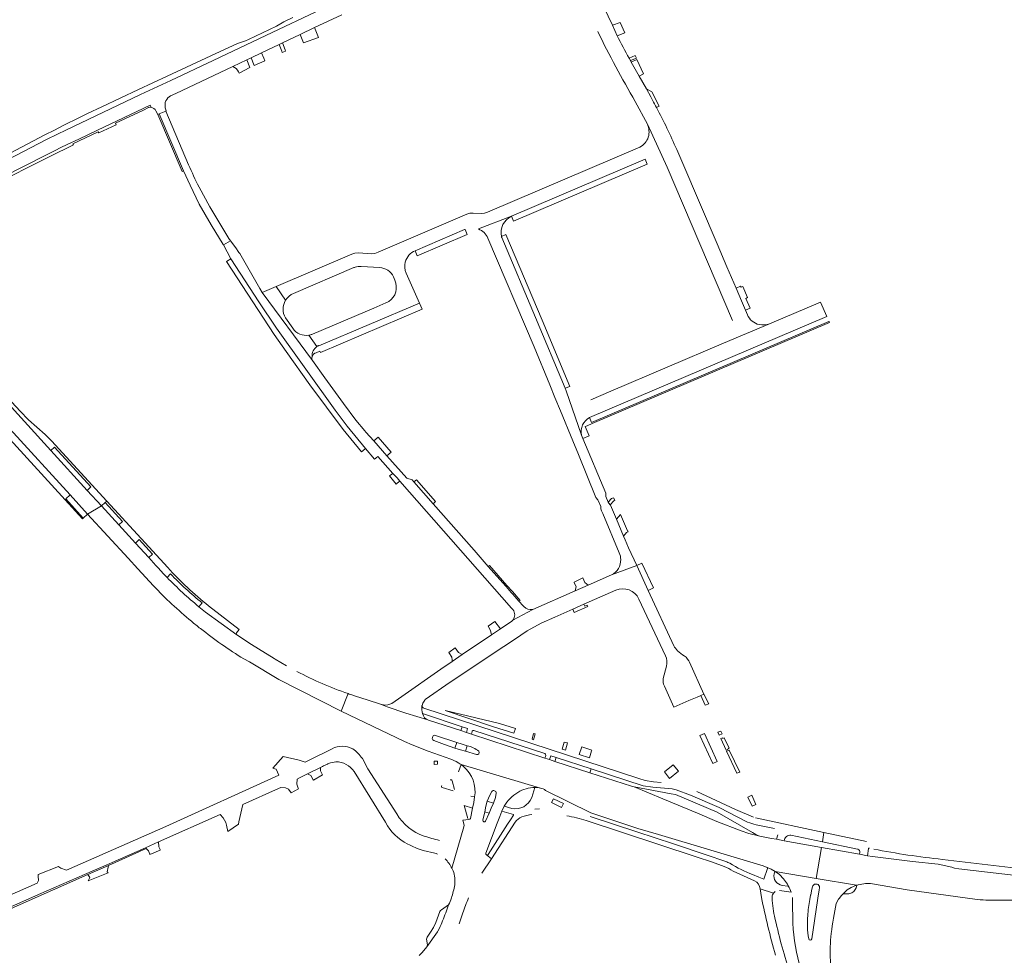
# Model space of a CAD drawing. Header units: metres. Extents: x 166325 to 190320, y 381923 to 404576.
# Tile 198 of 256: x 171467 to 171815, y 388096 to 388426. Entities that reach past the tile are written whole.
import ezdxf

# ---------------------------------------------------------------- set-up
doc = ezdxf.new("R2010")
doc.units = ezdxf.units.M
for name, color, linetype, lineweight in [('B-WE-VH-VERHARDING_ASFALT-GV', 8, 'Continuous', 18), ('B-WE-VH-VERHARDING_BETON-GV', 8, 'Continuous', 18), ('B-WE-VH-VERHARDING_BETONSTRAATSTEEN-GV', 8, 'Continuous', 18), ('B-WE-VH-VERHARDING_STRAATBAKSTEEN-GV', 8, 'Continuous', 18)]:
    doc.layers.add(name, color=color, linetype=linetype, lineweight=lineweight)

msp = doc.modelspace()

# ---------------------------------------------------------------- linework, layer by layer
at = {"layer": 'B-WE-VH-VERHARDING_ASFALT-GV', "flags": 128}
for points in [[(171526.985, 388375.236), (171518.939, 388394.139), (171516.555, 388393.109), (171525.154, 388373.031), (171527.498, 388367.978), (171530.777, 388361.302), (171534.933, 388354.015), (171539.2, 388347.04), (171539.256, 388346.937), (171541.723, 388348.432), (171541.155, 388349.202), (171534.443, 388360.351), (171530.67, 388367.325)], [(171583.264, 388188.685), (171580.872, 388182.446), (171603.132, 388171.802), (171605.886, 388170.607), (171611.482, 388168.443), (171619.482, 388165.605), (171621.367, 388164.715), (171622.323, 388164.201), (171622.725, 388163.966), (171623.108, 388163.709), (171651.125, 388155.381)], [(171668.574, 388160.744), (171656.265, 388164.768), (171654.337, 388165.399), (171652.668, 388165.945), (171626.748, 388174.444), (171624.998, 388175.018), (171623.046, 388175.653), (171611.661, 388179.351), (171611.437, 388179.388), (171603.664, 388181.824), (171597.023, 388183.984), (171594.697, 388184.922), (171589.996, 388186.464), (171585.883, 388187.813), (171584.988, 388188.106)], [(171609.355, 388184.391), (171609.37, 388184.493), (171609.336, 388184.393)], [(171609.536, 388181.619), (171623.498, 388177.03), (171625.434, 388176.394), (171624.998, 388175.018), (171626.748, 388174.444), (171626.993, 388175.338)], [(171693.681, 388157.311), (171690.971, 388157.561), (171688.09, 388158.043), (171685.8, 388158.713), (171609.957, 388183.571)], [(171614.093, 388173.963), (171621.622, 388171.467), (171623.566, 388170.813), (171625.298, 388170.265)], [(171627.616, 388175.705), (171652.653, 388167.568)], [(171628.575, 388167.195), (171624.662, 388168.349), (171622.915, 388168.879), (171620.967, 388169.471), (171617.228, 388170.766), (171613.461, 388172.202)], [(171577.589, 388169.269), (171569.248, 388165.101), (171568.17, 388164.55), (171565.97, 388165.21), (171560.342, 388166.479), (171556.671, 388162.346), (171557.39, 388162.192), (171557.904, 388162.082), (171558.8, 388159.878), (171518.992, 388141.811), (171483.892, 388126.373), (171481.92, 388127.16), (171481.234, 388127.597), (171481.077, 388127.697), (171473.929, 388124.856), (171473.961, 388124.302), (171474.046, 388122.812), (171473.528, 388121.815), (171442.721, 388108.265), (171441.182, 388107.531), (171435.506, 388104.648), (171437.676, 388101.64)], [(171511.754, 388134.331), (171516.369, 388136.381), (171538.135, 388146.048), (171539.206, 388144.86), (171540.172, 388143.212), (171540.399, 388142.301), (171540.844, 388140.059), (171544.583, 388142.647), (171544.768, 388143.457), (171546.173, 388149.617), (171558.72, 388155.19), (171559.55, 388155.614), (171561.128, 388155.415), (171562.214, 388154.946), (171563.184, 388153.726), (171565.732, 388155.151), (171565.683, 388155.297), (171565.192, 388156.758), (171565.268, 388158.537), (171566.33, 388159.08), (171568.985, 388160.398), (171573.587, 388162.682), (171574.236, 388163.004), (171574.63, 388163.2), (171575.949, 388163.854)], [(171600.482, 388146.246), (171590.202, 388162.207), (171588.292, 388165.846)], [(171651.125, 388155.381), (171623.108, 388163.709), (171623.956, 388162.966)], [(171652.98, 388166.917), (171652.668, 388165.945), (171654.337, 388165.399), (171654.829, 388166.796), (171656.67, 388166.216), (171669.016, 388162.17), (171687.341, 388156.195), (171690.79, 388155.651), (171697.589, 388155.122), (171698.997, 388154.768), (171704.022, 388152.868), (171714.156, 388148.548), (171720.79, 388145.083), (171724.216, 388143.38)], [(171585.376, 388161.175), (171596.492, 388143.307)], [(171652.917, 388154.532), (171668.912, 388146.658), (171685.491, 388141.176), (171692.807, 388138.97), (171729.657, 388127.897), (171731.116, 388127.341), (171732.482, 388126.796), (171733.92, 388125.941), (171748.384, 388123.509), (171750.331, 388134.425), (171737.179, 388136.803), (171734.415, 388137.309), (171732.697, 388137.597), (171728.519, 388138.443), (171724.686, 388139.372), (171721.962, 388140.276), (171713.363, 388143.576), (171706.54, 388146.526), (171694.321, 388151.571), (171684.172, 388155.784), (171683.205, 388156.07), (171668.574, 388160.744)], [(171635.53, 388153.58), (171635.26, 388152.02), (171634.526, 388150.047), (171633.76, 388148.327), (171632.98, 388146.519), (171631.791, 388143.75)], [(171631.913, 388148.945), (171632.295, 388150.718), (171633.25, 388152.9), (171633.95, 388154.14)], [(171649.203, 388155.576), (171648.045, 388152.02)], [(171726.328, 388145.171), (171719.984, 388147.827), (171719.916, 388147.859), (171706.282, 388154.121)], [(171627.887, 388152.229), (171627.598, 388150.325), (171627.171, 388148.335), (171626.423, 388144.68)], [(171630.858, 388144.075), (171631.488, 388146.952), (171631.913, 388148.945)], [(171631.83, 388132.389), (171635.906, 388143.032), (171636.799, 388145.321), (171637.563, 388147.248), (171638.294, 388148.953)], [(171641.02, 388148.187), (171638.294, 388148.953), (171637.563, 388147.248), (171641.584, 388146.056)], [(171650.744, 388148.05), (171649.114, 388147.893)], [(171625.891, 388144.277), (171623.786, 388144.011), (171624.248, 388142.32), (171624.062, 388141.668), (171619.899, 388127.08), (171620.321, 388126.188)], [(171632.053, 388131.781), (171633.846, 388130.456), (171642.23, 388143.3)], [(171641.652, 388145.771), (171640.558, 388144.139), (171639.543, 388142.623), (171632.69, 388131.946)], [(171667.308, 388143.96), (171706.08, 388131.181), (171711.82, 388129.29), (171715.92, 388127.72)], [(171716.595, 388129.517), (171709.618, 388131.827), (171698.042, 388135.66), (171685.123, 388139.903), (171668.696, 388145.326)], [(171739.495, 388138.763), (171750.599, 388136.428), (171751.167, 388139.745), (171751.171, 388139.766), (171727.054, 388144.869)], [(171619.899, 388127.08), (171624.062, 388141.668)], [(171727.202, 388142.468), (171733.667, 388141.163)], [(171751.171, 388139.766), (171751.167, 388139.745), (171750.599, 388136.428), (171762.987, 388133.823), (171763.093, 388133.801)], [(171766.157, 388136.56), (171751.171, 388139.766)], [(171734.885, 388138.939), (171734.415, 388137.309), (171737.179, 388136.803)], [(171440.453, 388102.917), (171474.09, 388117.82), (171492.972, 388126.048), (171497.909, 388128.2), (171500, 388129.111), (171511.754, 388134.331)], [(171609.79, 388133.39), (171613.882, 388132.369)], [(171824.912, 388123.819), (171819.029, 388124.508), (171798.7, 388126.888), (171797.264, 388127.156), (171796.328, 388127.43), (171791.415, 388128.515), (171782.378, 388129.465), (171768.287, 388131.225), (171766.501, 388131.525), (171763.685, 388132.011), (171750.331, 388134.425), (171748.384, 388123.509), (171762.65, 388121.111), (171765.815, 388121.684), (171767.509, 388121.76), (171767.603, 388121.745), (171780.469, 388119.461), (171805.27, 388116.084)], [(171763.83, 388132.652), (171763.685, 388132.011), (171766.501, 388131.525), (171766.91, 388134.049)], [(171630.497, 388125.325), (171633.846, 388130.456), (171632.053, 388131.781)], [(171792.966, 388130.242), (171820.918, 388126.862), (171834.651, 388125.202), (171887.994, 388119.011)], [(171719.109, 388126.09), (171724.11, 388123.854), (171726.69, 388122.69)], [(171731.208, 388127.064), (171731.203, 388127.047), (171729.972, 388123.209), (171728.222, 388123.924), (171726.003, 388124.881)], [(171733.644, 388125.094), (171733.808, 388125.859), (171733.92, 388125.941), (171732.482, 388126.796), (171731.116, 388127.341)], [(171755.518, 388114.699), (171756.273, 388116.168), (171756.474, 388116.421), (171757.312, 388117.475), (171758.096, 388118.24), (171759.394, 388119.506), (171760.745, 388120.328), (171762.65, 388121.111), (171748.384, 388123.509), (171733.92, 388125.941), (171735.524, 388124.847), (171736.898, 388123.382), (171738.266, 388121.432)], [(171809.318, 388115.9), (171820.376, 388115.787), (171833.86, 388115.669), (171906.115, 388107.225), (172015.196, 388099.906), (172035.459, 388098.174), (172036.467, 388098.111), (172037.091, 388105.915), (172036.184, 388105.976), (172035.681, 388106.006), (172029.151, 388106.415), (172028.677, 388106.017), (171975.911, 388109.531), (171911.394, 388113.802), (171901.901, 388114.692), (171824.912, 388123.819)], [(171732.931, 388117.541), (171732.977, 388117.716), (171733.359, 388118.346), (171728.636, 388119.828), (171729.091, 388116.834)], [(171728.636, 388119.828), (171733.359, 388118.346), (171733.899, 388118.879)], [(171735.423, 388119.256), (171739.567, 388118.644)], [(171738.571, 388120.904), (171738.381, 388120.82), (171736.431, 388121.072)], [(171748.253, 388121.541), (171748.721, 388121.481)], [(171748.863, 388115.674), (171746.87, 388102.24)], [(171622.509, 388107.518), (171623.74, 388111.32)], [(171615.527, 388105.953), (171614.956, 388104.905), (171614.808, 388104.648), (171611.064, 388099.334), (171609.381, 388097.416), (171608.297, 388096.367)]]:
    msp.add_lwpolyline(points, dxfattribs=at)
at = {"layer": 'B-WE-VH-VERHARDING_ASFALT-GV'}
for points in [[(171530.67, 388367.325, -0.013997), (171526.985, 388375.236)], [(171584.988, 388188.106, -0.0053915), (171583.264, 388188.685)], [(171609.336, 388184.393, 0.0729911), (171609.536, 388181.619)], [(171609.957, 388183.571, -0.3739572), (171609.355, 388184.391)], [(171626.993, 388175.338, -0.4682025), (171627.616, 388175.705)], [(171613.461, 388172.202, -0.4058115), (171613.007, 388173.159)], [(171584.879, 388169.21, 0.235526), (171577.589, 388169.269)], [(171588.292, 388165.846, 0.0857299), (171584.879, 388169.21)], [(171625.298, 388170.265, -0.1370406), (171629.336, 388168.338)], [(171652.653, 388167.568, -0.386129), (171652.98, 388166.917)], [(171575.949, 388163.854, -0.0172331), (171576.373, 388164.047)], [(171576.373, 388164.047, -0.0917295), (171578.97, 388164.609)], [(171578.97, 388164.609, -0.2666517), (171585.376, 388161.175)], [(171651.125, 388155.381, 0.0441922), (171649.203, 388155.576)], [(171651.125, 388155.381, -0.1341118), (171652.917, 388154.532)], [(171648.045, 388152.02, -0.3662102), (171641.02, 388148.187)], [(171610.073, 388138.469, -0.1863198), (171600.482, 388146.246)], [(171596.492, 388143.307, 0.161053), (171604.301, 388135.649)], [(171626.423, 388144.68, -0.3883685), (171625.891, 388144.277)], [(171631.791, 388143.75, -0.935049), (171630.858, 388144.075)], [(171641.584, 388146.056, -0.4009281), (171641.652, 388145.771)], [(171642.23, 388143.3, -0.1359971), (171644.53, 388145.19)], [(171644.53, 388145.19, -0.0681867), (171648.139, 388146.05)], [(171660.398, 388145.62, -0.0329703), (171667.308, 388143.96)], [(171724.216, 388143.38, 0.0375668), (171727.202, 388142.468)], [(171615.504, 388136.902, -0.0180462), (171610.073, 388138.469)], [(171737.179, 388136.803, -0.4463058), (171739.495, 388138.763)], [(171604.301, 388135.649, 0.0534061), (171609.79, 388133.39)], [(171613.882, 388132.369, -0.0308948), (171614.811, 388132.108)], [(171632.053, 388131.781, -0.3864109), (171631.83, 388132.389)], [(171766.91, 388134.049, -0.4500265), (171767.194, 388134.209)], [(171768.738, 388133.853, 0.0237024), (171792.966, 388130.242)], [(171617.473, 388130.427, -0.0739887), (171619.899, 388127.08)], [(171632.69, 388131.946, -0.3932694), (171632.053, 388131.781)], [(171717.983, 388128.835, 0.0115668), (171716.595, 388129.517)], [(171726.003, 388124.881, -0.0455296), (171717.983, 388128.835)], [(171620.321, 388126.188, -0.1178574), (171620.87, 388121.209)], [(171715.92, 388127.72, -0.0318407), (171719.109, 388126.09)], [(171731.116, 388127.341, -0.3045528), (171731.208, 388127.064)], [(171726.69, 388122.69, -0.2575548), (171728.636, 388119.828)], [(171734.034, 388122.539, -0.2356299), (171733.644, 388125.094)], [(171736.431, 388121.072, -0.2127329), (171734.034, 388122.539)], [(171620.87, 388121.209, -0.0443402), (171619.702, 388116.607)], [(171739.567, 388118.644, 0.0431686), (171738.571, 388120.904)], [(171747.119, 388120.565, -0.3011487), (171748.253, 388121.541)], [(171619.702, 388116.607, -0.0230268), (171618.729, 388114.208)], [(171623.74, 388111.32, -0.0231972), (171625.804, 388116.634)], [(171729.091, 388116.834, 0.0180369), (171734.031, 388096.43)], [(171733.73, 388110.21, -0.072034), (171732.931, 388117.541)], [(171740.029, 388116.757, -0.0032645), (171740.168, 388107.688)], [(171805.27, 388116.084, 0.0327053), (171809.318, 388115.9)], [(171745.31, 388106.5, -0.0295689), (171745.63, 388112.519)], [(171753.743, 388104.142, -0.018911), (171755.518, 388114.699)], [(171616.596, 388108.548, -0.0043025), (171615.527, 388105.953)], [(171738.91, 388090.906, -0.0255197), (171733.73, 388110.21)], [(171740.168, 388107.688, 0.0632198), (171743.023, 388091.539)], [(171745.79, 388102.26, -0.0589543), (171745.31, 388106.5)], [(171754.736, 388084.954, -0.083464), (171753.743, 388104.142)]]:
    msp.add_lwpolyline(points, format="xyb", dxfattribs=at)
at = {"layer": 'B-WE-VH-VERHARDING_BETON-GV', "flags": 128}
msp.add_lwpolyline([(171659.214, 388149.887), (171655.729, 388151.589), (171655.06, 388150.234), (171658.569, 388148.552)], close=True, dxfattribs=at)
at = {"layer": 'B-WE-VH-VERHARDING_BETONSTRAATSTEEN-GV', "flags": 128}
for points in [[(171678.202, 388420.721), (171676.563, 388424.382), (171663.994, 388450.672), (171663.378, 388452.017), (171663.318, 388452.148)], [(171580.556, 388433.305), (171558.681, 388422.933), (171545.064, 388416.484), (171535.647, 388412.012), (171520.716, 388404.906), (171510.072, 388399.938), (171483.725, 388387.417), (171480.683, 388385.98), (171476.865, 388384.098), (171460.215, 388375.569)], [(171460.215, 388375.569), (171476.865, 388384.098), (171480.683, 388385.98), (171483.725, 388387.417), (171510.072, 388399.938), (171520.716, 388404.906), (171535.647, 388412.012), (171545.064, 388416.484), (171558.681, 388422.933), (171580.556, 388433.305)], [(171520.651, 388399.51), (171522.474, 388400.335), (171542.59, 388409.888), (171547.566, 388412.237), (171549.104, 388412.963), (171552.768, 388414.693), (171558.95, 388417.654), (171560.082, 388418.184), (171566.408, 388421.146), (171571.47, 388423.583), (171581.038, 388428.113)], [(171563.72, 388427.19), (171560.61, 388425.635), (171558.014, 388424.09), (171548.092, 388419.379), (171547.045, 388418.961), (171544.222, 388418.008), (171534.787, 388413.659), (171519.45, 388406.482), (171509.358, 388401.767), (171496.401, 388395.688), (171491.374, 388393.263), (171488.303, 388391.781), (171482.994, 388389.116), (171479.697, 388387.449), (171476.321, 388385.711), (171459.9, 388377.136)], [(171690.66, 388397.97), (171690.021, 388399.188), (171688.558, 388401.952), (171685.95, 388406.476), (171683.172, 388411.411), (171682.854, 388411.968), (171682.415, 388412.757)], [(171690.432, 388400.882), (171688.558, 388401.952), (171690.021, 388399.188), (171690.66, 388397.97)], [(171692.057, 388395.38), (171693.057, 388395.908), (171690.432, 388400.882)], [(171513.804, 388395.517), (171513.472, 388396.264), (171494.892, 388387.41), (171488.244, 388384.289), (171484.164, 388382.354), (171481.9, 388381.256), (171479.892, 388380.261), (171466.182, 388373.259), (171458.502, 388369.341), (171446.745, 388363.298), (171432.658, 388356.073), (171432.901, 388355.576), (171459.013, 388368.724)], [(171466.182, 388373.259), (171479.892, 388380.261), (171481.9, 388381.256), (171484.164, 388382.354), (171488.244, 388384.289), (171494.892, 388387.41), (171513.472, 388396.264), (171513.804, 388395.517)], [(171684.6, 388397.548), (171688.86, 388389.57), (171695.861, 388374.303), (171718.938, 388320.233)], [(171459.013, 388368.724), (171463.556, 388370.837), (171471.46, 388374.826), (171478.085, 388378.128), (171486.351, 388382.195), (171486.154, 388382.625), (171495.065, 388386.863), (171495.276, 388386.409), (171501.465, 388389.297), (171501.19, 388389.819), (171511.047, 388394.486), (171512.838, 388395.353), (171512.905, 388395.385)], [(171515.442, 388394.182), (171516.089, 388392.908), (171516.555, 388393.109), (171518.939, 388394.139), (171519.118, 388394.216), (171518.896, 388394.924), (171518.774, 388395.314)], [(171695.861, 388374.303), (171688.86, 388389.57)], [(171686.242, 388381.421), (171632.49, 388358.44), (171631.36, 388358.17), (171630.16, 388358.07), (171627.41, 388358.18), (171626.22, 388358.1), (171625.15, 388357.76), (171593.87, 388344.35), (171592.75, 388343.93), (171591.57, 388343.84), (171586.89, 388344.1), (171585.7, 388344), (171584.64, 388343.69), (171557.936, 388332.296), (171561.122, 388327.488), (171561.185, 388327.392), (171561.199, 388327.415), (171561.213, 388327.438)], [(171724.126, 388322.313), (171723.458, 388323.876), (171722.021, 388327.238), (171720.13, 388331.663), (171718.526, 388335.417), (171716.893, 388339.238), (171713.438, 388347.323), (171701.341, 388375.629), (171699.198, 388380.643)], [(171629.222, 388352.558), (171640.919, 388357.089), (171688.07, 388377.21)], [(171640.919, 388357.089), (171629.222, 388352.558)], [(171606.92, 388344.87), (171624.392, 388352.351), (171624.472, 388352.389), (171624.553, 388352.427)], [(171613.232, 388255.659), (171606.447, 388263.343), (171605.824, 388264.049), (171603.964, 388264.712), (171596.981, 388272.568), (171592.313, 388277.822), (171589.566, 388280.912), (171589.203, 388281.344), (171585.986, 388285.166), (171581.608, 388290.976), (171575.052, 388300.05), (171570.67, 388306.114), (171553, 388330.19), (171552.172, 388331.621), (171545.07, 388343.89), (171544.773, 388344.292), (171543.598, 388345.887), (171541.723, 388348.432), (171539.256, 388346.937), (171541.94, 388342.04), (171551.83, 388326.83), (171558.02, 388317.53), (171578.675, 388288.616), (171582.908, 388282.985), (171589.406, 388275.137), (171592.637, 388271.326), (171593.055, 388271.696), (171593.177, 388271.804), (171593.815, 388272.369), (171599.088, 388266.377), (171600.534, 388264.734), (171601.536, 388263.594), (171640.919, 388218.838)], [(171632.59, 388349.32), (171648.87, 388311.01), (171654.39, 388297.574), (171656.24, 388293.072), (171658.155, 388288.439), (171662.532, 388277.849), (171664.534, 388273.005), (171670.712, 388257.797), (171671.421, 388257.048), (171672.378, 388254.685), (171672.429, 388253.853), (171672.726, 388253.148), (171673.139, 388252.164), (171678.935, 388238.362)], [(171637.46, 388349.58), (171649.43, 388321.279), (171659.829, 388296.37), (171661.487, 388297.048), (171651.772, 388320.353), (171638.965, 388350.561), (171637.387, 388349.87)], [(171660.199, 388295.483), (171659.829, 388296.37), (171649.43, 388321.279), (171637.46, 388349.58)], [(171564.047, 388329.809), (171585.334, 388338.922)], [(171587.88, 388339.365), (171594.406, 388338.971)], [(171572.839, 388311.49), (171572.92, 388311.33), (171608.441, 388326.38), (171603.759, 388337.022)], [(171599.247, 388335.643), (171599.765, 388334.502)], [(171561.185, 388327.392), (171561.122, 388327.488), (171557.936, 388332.296), (171553, 388330.19), (171570.67, 388306.114)], [(171752.173, 388321.676), (171749.89, 388326.79), (171731.952, 388319.154), (171715.743, 388312.276), (171675.988, 388295.302), (171668.893, 388292.303)], [(171596.63, 388326.46), (171592.399, 388324.652), (171589.261, 388323.311), (171570.725, 388315.483)], [(171571.959, 388308.93), (171573.29, 388309.51), (171573.51, 388309.04), (171609.36, 388324.29), (171608.441, 388326.38)], [(171608.441, 388326.38), (171572.92, 388311.33), (171572.839, 388311.49)], [(171563.72, 388317.521), (171561.15, 388321.25)], [(171668.451, 388286.014), (171752.173, 388321.676)], [(171753.1, 388319.6), (171752.934, 388319.972), (171669.194, 388284.248), (171668.451, 388286.014)], [(171665.61, 388279.896), (171666.053, 388278.619), (171668.366, 388279.585), (171666.952, 388282.887), (171667.646, 388283.183), (171669.339, 388283.904), (171753.1, 388319.6)], [(171715.743, 388312.276), (171731.952, 388319.154)], [(171569.462, 388315.111), (171572.255, 388311.132)], [(171660.199, 388295.483), (171665.61, 388279.896)], [(171676.228, 388230.55), (171685.1, 388233.881), (171682.239, 388240.073), (171680.974, 388242.932), (171680.435, 388244.231), (171677.911, 388250.251), (171675.896, 388255.159), (171675.744, 388255.324), (171675.204, 388255.909), (171675.076, 388256.22), (171674.252, 388258.221), (171674.243, 388259.193), (171674.184, 388259.333), (171666.053, 388278.619), (171665.61, 388279.896), (171660.199, 388295.483)], [(171515.483, 388233.833), (171512.922, 388236.638), (171508.245, 388241.761), (171502.37, 388248.196), (171496.232, 388254.92), (171491.32, 388252.023), (171505.649, 388236.415), (171509.037, 388232.724), (171514.615, 388226.648)], [(171645.028, 388219.65), (171643.551, 388221.322), (171641.391, 388223.768), (171640.828, 388224.407), (171639.032, 388226.44), (171635.775, 388230.128), (171632.664, 388233.51), (171627.689, 388239.286), (171613.232, 388255.659)], [(171698.167, 388205.596), (171689.152, 388225.108), (171685.1, 388233.881), (171676.228, 388230.55), (171667.979, 388226.948), (171663.384, 388224.941), (171648.407, 388218.399), (171641.407, 388214.598), (171640.982, 388214.255), (171637.031, 388211.579), (171633.814, 388209.401), (171623.544, 388202.445), (171620.032, 388200.067), (171615.99, 388197.33), (171602.207, 388187.623), (171601.028, 388186.834), (171598.655, 388185.197), (171597.339, 388184.777), (171596.265, 388184.665), (171594.697, 388184.922), (171597.023, 388183.984), (171603.664, 388181.824), (171611.437, 388179.388), (171611.661, 388179.351)], [(171638.221, 388205.265), (171641.967, 388207.74), (171646.476, 388210.855), (171651.343, 388213.55), (171656.188, 388215.679), (171662.507, 388218.455), (171666.466, 388220.194), (171677.673, 388225.118)], [(171645.295, 388219.364), (171645.264, 388219.394), (171645.233, 388219.425)], [(171685.849, 388222.047), (171695.248, 388202.02)], [(171557.55, 388200.824), (171557.134, 388201.062), (171551.634, 388204.436), (171549.147, 388205.996), (171543.978, 388209.442), (171532.939, 388217.46)], [(171641.407, 388214.598), (171648.407, 388218.399)], [(171609.336, 388184.393), (171609.37, 388184.493), (171609.672, 388185.301), (171610.371, 388186.393), (171610.492, 388186.582), (171619.23, 388192.72), (171638.221, 388205.265)], [(171701.202, 388202.418), (171699.522, 388203.836)], [(171546.448, 388200.937), (171548.53, 388199.9), (171558.85, 388193.66), (171580.872, 388182.446), (171583.264, 388188.685)], [(171561.561, 388198.527), (171557.55, 388200.824)], [(171695.578, 388198.428), (171694.433, 388194.043)], [(171694.873, 388191.356), (171698.19, 388183.964), (171703.521, 388186.238), (171706.4, 388187.467), (171707.717, 388188.029), (171708.771, 388188.479), (171703.7, 388199.749), (171703.477, 388200.211)], [(171611.661, 388179.351), (171623.046, 388175.653), (171623.498, 388177.03), (171609.536, 388181.619)], [(171621.622, 388171.467), (171614.093, 388173.963)], [(171626.993, 388175.338), (171626.748, 388174.444), (171652.668, 388165.945), (171652.98, 388166.917)], [(171613.123, 388173.507), (171613.007, 388173.159)], [(171613.461, 388172.202), (171617.228, 388170.766), (171620.967, 388169.471), (171621.622, 388171.467)], [(171625.298, 388170.265), (171624.662, 388168.349), (171628.575, 388167.195)], [(171623.956, 388162.966), (171623.108, 388163.709), (171622.221, 388161.121)], [(171620.848, 388154.875), (171619.977, 388157.956)], [(171616.414, 388155.537), (171620.354, 388154.348)], [(171633.95, 388154.14), (171633.25, 388152.9), (171632.295, 388150.718), (171634.526, 388150.047), (171635.26, 388152.02)], [(171635.26, 388152.02), (171635.53, 388153.58)], [(171697.269, 388153.372), (171684.172, 388155.784), (171694.321, 388151.571), (171706.54, 388146.526), (171713.363, 388143.576), (171721.962, 388140.276), (171724.686, 388139.372), (171728.519, 388138.443)], [(171725.939, 388139.715), (171713.447, 388146.874), (171713.434, 388146.881), (171698.761, 388153.097), (171697.269, 388153.372)], [(171626.627, 388152.49), (171627.887, 388152.229)], [(171627.171, 388148.335), (171624.23, 388149.201), (171625.467, 388144.628)], [(171626.423, 388144.68), (171627.171, 388148.335)], [(171632.98, 388146.519), (171631.488, 388146.952), (171630.858, 388144.075)], [(171631.791, 388143.75), (171632.98, 388146.519)], [(171638.294, 388148.953), (171641.02, 388148.187)], [(171491.413, 388124.864), (171498.739, 388128.111), (171512.059, 388134.007), (171511.754, 388134.331), (171500, 388129.111), (171497.909, 388128.2), (171492.972, 388126.048), (171474.09, 388117.82), (171440.453, 388102.917)], [(171442.74, 388103.51), (171455.246, 388108.81), (171466.529, 388113.821), (171491.413, 388124.864)], [(171615.674, 388111.884), (171614.18, 388108.002), (171613.34, 388106.258), (171612.29, 388104.552), (171611.154, 388102.851)], [(171618.729, 388114.208), (171616.172, 388112.413)], [(171611.064, 388099.334), (171614.808, 388104.648), (171614.956, 388104.905), (171615.527, 388105.953)], [(171610.96, 388102.075), (171611.227, 388100.127)]]:
    msp.add_lwpolyline(points, dxfattribs=at)
for points in [[(171679.238, 388425.381), (171676.563, 388424.382), (171678.202, 388420.721), (171680.931, 388421.676)], [(171685.007, 388412.754), (171684.56, 388413.732), (171682.415, 388412.757), (171682.854, 388411.968)], [(171685.193, 388412.348), (171683.172, 388411.411), (171685.95, 388406.476), (171687.514, 388407.269)], [(171516.555, 388393.109), (171516.089, 388392.908), (171524.694, 388372.867), (171525.154, 388373.031)], [(171688.798, 388375.372), (171688.07, 388377.21), (171640.919, 388357.089), (171641.619, 388355.305)], [(171624.553, 388352.427), (171624.472, 388352.389), (171624.392, 388352.351), (171606.92, 388344.87), (171607.615, 388343.096), (171625.329, 388350.654)], [(171558.02, 388317.53), (171551.83, 388326.83), (171541.94, 388342.04), (171540.335, 388341.088), (171549.622, 388326.813), (171557.225, 388315.337), (171561.42, 388309.364), (171569.799, 388297.633), (171581.521, 388281.852), (171588.007, 388274.002), (171588.462, 388274.371), (171589.406, 388275.137), (171582.908, 388282.985), (171578.675, 388288.616)], [(171724.171, 388328.339), (171722.494, 388332.224), (171721.917, 388331.986), (171721.751, 388332.365), (171720.13, 388331.663), (171722.021, 388327.238), (171723.458, 388323.876), (171725.159, 388324.603), (171723.603, 388328.048)], [(171443.473, 388312.714), (171440.885, 388315.554), (171436.712, 388311.847), (171445.152, 388302.623), (171452.6, 388294.46), (171458.233, 388288.286), (171463.905, 388282.07), (171485.157, 388258.778), (171491.32, 388252.023), (171496.232, 388254.92), (171491.258, 388260.368), (171478.37, 388274.485)], [(171593.832, 388279.136), (171592.313, 388277.822), (171596.981, 388272.568), (171598.433, 388273.828)], [(171599.088, 388266.377), (171597.924, 388265.552), (171600.261, 388262.602), (171600.467, 388262.762), (171600.61, 388262.874), (171601.536, 388263.594), (171600.534, 388264.734)], [(171607.345, 388264.117), (171606.447, 388263.343), (171613.232, 388255.659), (171613.652, 388256.027), (171614.071, 388256.395), (171614.117, 388256.435)], [(171677.351, 388256.859), (171676.949, 388257.736), (171676.21, 388257.458), (171675.076, 388256.22), (171675.204, 388255.909), (171675.744, 388255.324), (171676.968, 388256.71)], [(171679.397, 388251.905), (171677.911, 388250.251), (171680.435, 388244.231), (171681.547, 388245.455), (171682.048, 388245.73), (171681.893, 388246.095)], [(171633.187, 388233.814), (171632.664, 388233.51), (171635.775, 388230.128), (171636.25, 388230.404)], [(171639.313, 388226.875), (171636.25, 388230.404), (171635.775, 388230.128), (171639.032, 388226.44), (171640.828, 388224.407), (171641.391, 388223.768), (171643.551, 388221.322), (171643.939, 388221.544), (171641.242, 388224.651)], [(171666.797, 388227.871), (171666.097, 388229.488), (171662.973, 388227.97), (171663.064, 388227.788), (171663.709, 388226.501), (171663.384, 388224.941), (171667.979, 388226.948)], [(171667.83, 388219.356), (171667.706, 388219.614), (171667.561, 388219.917), (171666.745, 388219.573), (171666.466, 388220.194), (171662.507, 388218.455), (171662.992, 388217.251)], [(171635.032, 388214.074), (171632.709, 388212.432), (171633.525, 388211.005), (171633.814, 388209.401), (171637.031, 388211.579)], [(171623.544, 388202.445), (171622.187, 388203.197), (171621.05, 388204.799), (171618.842, 388203.201), (171619.829, 388201.56), (171619.958, 388200.614), (171620.032, 388200.067)], [(171708.771, 388188.479), (171707.717, 388188.029), (171709.295, 388184.623), (171710.518, 388185.131)], [(171617.552, 388182.684), (171634.574, 388177.029), (171641.76, 388174.687), (171642.293, 388176.37), (171636.676, 388178.149)], [(171649.21, 388174.453), (171648.729, 388174.586), (171648.177, 388172.595), (171648.652, 388172.44)], [(171708.981, 388174.664), (171707.355, 388173.915), (171711.923, 388164.029), (171713.523, 388164.747)], [(171660.676, 388171.275), (171659.521, 388171.595), (171658.835, 388169.12), (171659.976, 388168.749)], [(171669.179, 388168.462), (171669.271, 388168.752), (171665.748, 388169.869), (171664.777, 388167.183), (171668.401, 388166.002)], [(171656.67, 388166.216), (171656.265, 388164.768), (171668.574, 388160.744), (171669.016, 388162.17)], [(171699.801, 388161.302), (171697.951, 388163.594), (171694.867, 388161.05), (171696.692, 388158.76)], [(171573.587, 388162.682), (171568.985, 388160.398), (171570.144, 388159.78), (171570.971, 388158.291), (171571.04, 388158.167), (171574.224, 388160.003), (171573.489, 388161.406)], [(171516.369, 388136.381), (171511.754, 388134.331), (171512.059, 388134.007), (171512.787, 388133.236), (171513.303, 388132.073), (171513.371, 388131.92), (171517.013, 388133.527), (171516.945, 388133.68), (171516.493, 388134.696)], [(171498.593, 388125.45), (171498.527, 388125.548), (171498.294, 388125.892), (171498.618, 388127.505), (171498.739, 388128.111), (171491.413, 388124.864), (171492.096, 388123.865), (171491.556, 388122.634)]]:
    msp.add_lwpolyline(points, close=True, dxfattribs=at)
at = {"layer": 'B-WE-VH-VERHARDING_BETONSTRAATSTEEN-GV'}
for points in [[(171671.33, 388422.249, 0.0201428), (171684.6, 388397.548)], [(171682.415, 388412.757, -0.0104837), (171678.202, 388420.721)], [(171518.774, 388395.314, -0.3472655), (171520.651, 388399.51)], [(171692.057, 388395.38, 0.0024162), (171690.66, 388397.97)], [(171512.905, 388395.385, -0.1426719), (171513.804, 388395.517)], [(171513.804, 388395.517, -0.2109448), (171515.442, 388394.182)], [(171699.198, 388380.643, 0.0182175), (171692.057, 388395.38)], [(171688.86, 388389.57, -0.1721972), (171689.191, 388384.942)], [(171689.191, 388384.942, -0.1764939), (171686.242, 388381.421)], [(171637.387, 388349.87, -0.3520875), (171640.919, 388357.089)], [(171629.222, 388352.558, -0.2013316), (171632.59, 388349.32)], [(171637.387, 388349.87, 0.0243322), (171637.46, 388349.58)], [(171603.443, 388340.903, -0.236451), (171606.92, 388344.87)], [(171603.759, 388337.022, -0.1705975), (171603.443, 388340.903)], [(171585.334, 388338.922, -0.0155908), (171585.712, 388339.068)], [(171585.712, 388339.068, -0.0983845), (171587.88, 388339.365)], [(171594.406, 388338.971, -0.2775372), (171599.247, 388335.643)], [(171599.765, 388334.502, -0.362362), (171597.645, 388326.973)], [(171561.15, 388321.25, -0.2788978), (171561.185, 388327.392)], [(171561.213, 388327.438, -0.1591139), (171564.047, 388329.809)], [(171597.645, 388326.973, 0.0035442), (171596.63, 388326.46)], [(171728.34, 388318.822, -0.2424866), (171724.126, 388322.313)], [(171569.462, 388315.111, -0.2933522), (171563.72, 388317.521)], [(171731.952, 388319.154, -0.15006), (171728.34, 388318.822)], [(171569.731, 388315.165, -0.0150112), (171569.462, 388315.111)], [(171570.725, 388315.483, -0.0457441), (171569.731, 388315.165)], [(171570.58, 388307.51, -0.2574382), (171572.255, 388311.132)], [(171572.839, 388311.49, 0.0395895), (171572.255, 388311.132)], [(171570.67, 388306.114, -0.1736338), (171570.58, 388307.51)], [(171570.58, 388307.51, -0.2511648), (171571.959, 388308.93)], [(171665.61, 388279.896, -0.3356834), (171668.451, 388286.014)], [(171678.935, 388238.362, -0.1029093), (171679.467, 388235.971)], [(171519.393, 388229.66, -0.0105168), (171515.483, 388233.833)], [(171679.467, 388235.971, -0.283413), (171676.228, 388230.55)], [(171530.633, 388219.321, -0.0271995), (171519.393, 388229.66)], [(171514.615, 388226.648, 0.0282585), (171527.958, 388214.229)], [(171677.673, 388225.118, -0.4066415), (171685.849, 388222.047)], [(171645.233, 388219.425, -0.0232056), (171645.028, 388219.65)], [(171648.407, 388218.399, -0.2369067), (171645.295, 388219.364)], [(171640.919, 388218.838, -0.0595158), (171641.426, 388218.32)], [(171641.426, 388218.32, -0.3424661), (171641.407, 388214.598)], [(171527.958, 388214.229, 0.0070009), (171531.183, 388211.617)], [(171531.183, 388211.617, 0.0288598), (171546.448, 388200.937)], [(171699.522, 388203.836, -0.0542137), (171698.167, 388205.596)], [(171695.248, 388202.02, -0.17479), (171695.578, 388198.428)], [(171703.477, 388200.211, 0.1521698), (171701.202, 388202.418)], [(171583.264, 388188.685, -0.0390759), (171565.229, 388196.506)], [(171694.433, 388194.043, 0.1593397), (171694.873, 388191.356)], [(171611.661, 388179.351, -0.281161), (171609.536, 388181.619)], [(171614.093, 388173.963, 0.4724401), (171613.123, 388173.507)], [(171628.575, 388167.195, 0.7172287), (171629.336, 388168.338)], [(171627.887, 388152.229, 0.270767), (171623.956, 388162.966)], [(171619.977, 388157.956, 0.4508893), (171619.316, 388158.238)], [(171616.304, 388156.274, 0.4157885), (171616.414, 388155.537)], [(171635.53, 388153.58, 0.751687), (171633.95, 388154.14)], [(171643.15, 388153.856, 0.1326994), (171638.294, 388148.953)], [(171649.203, 388155.576, 0.1457291), (171643.15, 388153.856)], [(171728.519, 388138.443, -0.0988235), (171725.939, 388139.715)], [(171616.172, 388112.413, 0.229731), (171615.674, 388111.884)], [(171616.596, 388108.548, 0.0101009), (171618.729, 388114.208)], [(171611.154, 388102.851, 0.1394898), (171610.96, 388102.075)], [(171611.227, 388100.127, -0.1030006), (171611.064, 388099.334)]]:
    msp.add_lwpolyline(points, format="xyb", dxfattribs=at)
at = {"layer": 'B-WE-VH-VERHARDING_STRAATBAKSTEEN-GV', "flags": 128}
for points in [[(171571.47, 388423.583), (171566.408, 388421.146), (171567.531, 388418.23), (171572.848, 388420.087)], [(171560.082, 388418.184), (171558.95, 388417.654), (171559.838, 388415.253), (171560.012, 388414.781), (171561.151, 388415.308), (171561.004, 388415.704)], [(171553.496, 388412.799), (171552.768, 388414.693), (171549.104, 388412.963), (171550.139, 388410.242), (171553.869, 388411.83)], [(171478.37, 388274.485), (171491.258, 388260.368), (171492.514, 388261.575), (171479.667, 388275.619)], [(171485.157, 388258.778), (171483.648, 388257.435), (171489.799, 388250.573), (171491.32, 388252.023)], [(171497.547, 388256.061), (171496.232, 388254.92), (171502.37, 388248.196), (171503.676, 388249.414)], [(171508.245, 388241.761), (171512.922, 388236.638), (171514.283, 388237.826), (171509.553, 388243.049)], [(171686.856, 388234.692), (171685.1, 388233.881), (171689.152, 388225.108), (171691.061, 388226)], [(171714.804, 388175.494), (171713.727, 388175.054), (171714.202, 388174.026), (171715.271, 388174.517)], [(171715.94, 388173.133), (171715.912, 388173.118), (171715.702, 388173.008), (171715.517, 388172.892), (171715.308, 388173.069), (171714.741, 388172.863), (171716.657, 388168.727), (171717.274, 388168.993), (171717.332, 388169.31), (171717.458, 388169.366), (171717.613, 388169.437), (171717.688, 388169.471)], [(171717.709, 388168.8), (171716.812, 388168.392), (171720.423, 388160.595), (171721.438, 388161.001)], [(171614.764, 388164.873), (171613.639, 388164.848), (171613.648, 388163.728), (171614.755, 388163.775)], [(171725.741, 388152.845), (171724.342, 388152.132), (171725.808, 388148.967), (171727.127, 388149.531)]]:
    msp.add_lwpolyline(points, close=True, dxfattribs=at)
for points in [[(171547.566, 388412.237), (171542.59, 388409.888)], [(171544.65, 388407.934), (171544.828, 388407.458), (171548.589, 388409.488), (171547.566, 388412.237)], [(171436.616, 388311.623), (171434.897, 388310.031), (171438.236, 388306.42), (171489.567, 388250.352), (171489.799, 388250.573), (171483.648, 388257.435), (171485.157, 388258.778), (171463.905, 388282.07), (171462.383, 388280.726), (171456.731, 388286.969), (171458.233, 388288.286), (171452.6, 388294.46), (171451.129, 388293.09), (171443.64, 388301.315), (171445.152, 388302.623), (171436.712, 388311.847)], [(171443.473, 388312.714), (171478.37, 388274.485), (171479.667, 388275.619), (171492.514, 388261.575), (171491.258, 388260.368), (171496.232, 388254.92), (171497.547, 388256.061), (171498.138, 388256.599), (171478.627, 388277.873), (171476.409, 388280.116), (171470.463, 388285.29), (171467.518, 388288.254), (171451.218, 388305.869), (171449.901, 388307.451), (171446.718, 388312.419)], [(171519.674, 388233.119), (171498.138, 388256.599), (171497.547, 388256.061), (171503.676, 388249.414), (171502.37, 388248.196), (171508.245, 388241.761), (171509.553, 388243.049), (171514.283, 388237.826), (171512.922, 388236.638), (171515.483, 388233.833)], [(171520.635, 388230.925), (171519.393, 388229.66)], [(171530.633, 388219.321), (171531.757, 388220.709)], [(171543.881, 388210.114), (171544.808, 388211.328), (171534.019, 388219.663)], [(171532.939, 388217.46), (171543.978, 388209.442)], [(171737.179, 388136.803), (171750.331, 388134.425), (171763.685, 388132.011), (171763.83, 388132.652)], [(171750.599, 388136.428), (171739.495, 388138.763)], [(171763.093, 388133.801), (171762.987, 388133.823), (171750.599, 388136.428)], [(171735.524, 388124.847), (171733.92, 388125.941), (171733.808, 388125.859), (171733.644, 388125.094)], [(171738.266, 388121.432), (171736.898, 388123.382), (171735.524, 388124.847)], [(171747.119, 388120.565), (171746.922, 388119.706), (171746.475, 388117.76), (171746.437, 388117.591), (171746.188, 388116.031), (171745.63, 388112.519)], [(171748.863, 388115.674), (171749.133, 388117.399), (171749.442, 388119.369), (171749.588, 388120.3)], [(171762.65, 388121.111), (171760.745, 388120.328), (171759.394, 388119.506), (171758.096, 388118.24), (171758.193, 388118.108), (171758.748, 388118.052), (171759.367, 388118.021), (171759.929, 388118.08), (171760.615, 388118.266), (171761.027, 388118.458)], [(171762.783, 388120.995), (171762.65, 388121.111)]]:
    msp.add_lwpolyline(points, dxfattribs=at)
at = {"layer": 'B-WE-VH-VERHARDING_STRAATBAKSTEEN-GV'}
for points in [[(171542.59, 388409.888, -0.1810026), (171544.65, 388407.934)], [(171534.019, 388219.663, -0.0418328), (171519.674, 388233.119)], [(171520.635, 388230.925, 0.0316792), (171531.757, 388220.709)], [(171530.633, 388219.321, 0.0064824), (171532.939, 388217.46)], [(171543.978, 388209.442, -0.4092904), (171543.881, 388210.114)], [(171763.83, 388132.652, 0.3871355), (171763.093, 388133.801)], [(171738.571, 388120.904, 0.0087411), (171738.266, 388121.432)], [(171749.588, 388120.3, 0.4115321), (171748.721, 388121.481)], [(171761.027, 388118.458, 0.197197), (171762.783, 388120.995)], [(171745.79, 388102.26, 0.9055537), (171746.87, 388102.24)]]:
    msp.add_lwpolyline(points, format="xyb", dxfattribs=at)

doc.saveas('drawing.dxf')
